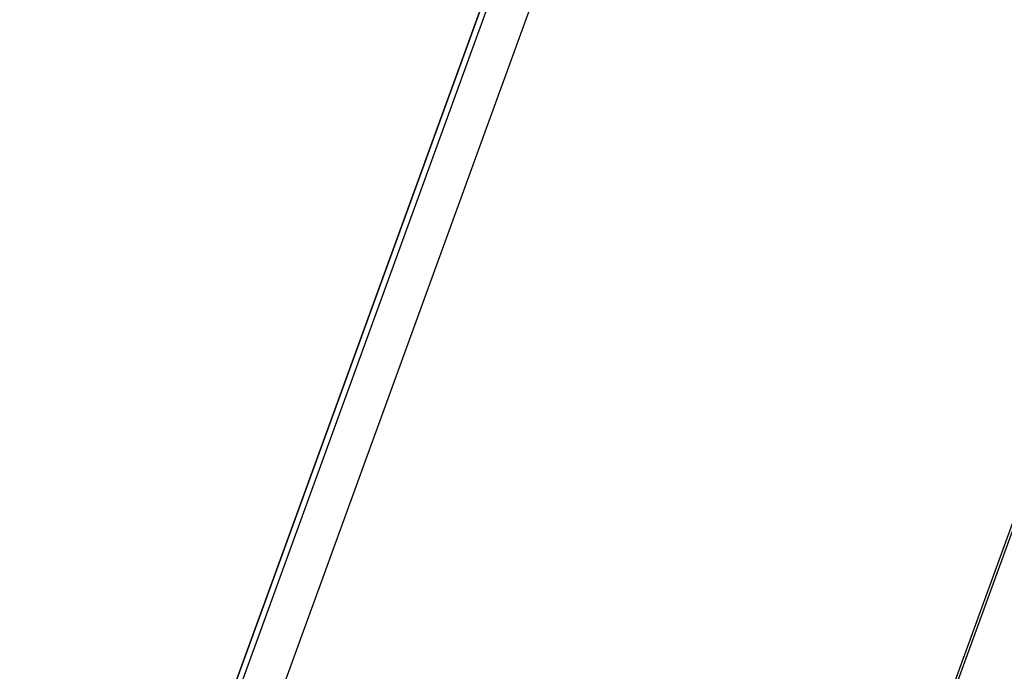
# Model space of a CAD drawing. Header units: inches. Extents: x 0.2 to 16.8, y 0.1 to 10.9.
# Tile 63 of 76: x 10.137 to 10.753, y 8.946 to 9.354. Entities that reach past the tile are written whole.
import ezdxf

# ---------------------------------------------------------------- set-up
doc = ezdxf.new("R2010")
doc.units = ezdxf.units.IN
doc.header["$MEASUREMENT"] = 0
doc.styles.add('SLDTEXTSTYLE0', font='TXT', dxfattribs={"width": 0.75})
doc.dimstyles.new('SLDDIMSTYLE22', dxfattribs={"dimtxt": 0.11811, "dimasz": 0.098425, "dimexe": 0, "dimexo": 0.0625, "dimgap": 0.029528, "dimtad": 0, "dimtih": 1, "dimtoh": 1, "dimdec": 0, "dimlfac": 355.6, "dimrnd": 1e-09, "dimzin": 12, "dimdsep": 46, "dimtxsty": 'SLDTEXTSTYLE0', "dimsah": 1, "dimcen": 0.09, "dimadec": 0, "dimazin": 3, "dimtfac": 1, "dimtdec": 0, "dimtofl": 0, "dimtmove": 0, "dimatfit": 3, "dimfxl": 0, "dimfrac": 2, "dimtolj": 1, "dimtzin": 12, "dimarcsym": 0})

# ---------------------------------------------------------------- blocks, each defined once
blk = doc.blocks.new('_D_22')
at = {"color": 7, "linetype": 'Continuous', "lineweight": 0}
for p, q in [((10.29637, 9.53517), (11.52851, 9.08671)), ((11.47302, 9.1069), (11.16537, 8.26165)), ((11.1007, 8.23766), (11.06471, 8.23766)), ((11.06471, 8.23766), (11.06471, 8.05016)), ((11.40614, 8.23766), (11.44213, 8.23766)), ((11.44213, 8.23766), (11.44213, 8.05016)), ((11.06471, 8.05016), (11.1007, 8.05016)), ((11.44213, 8.05016), (11.40614, 8.05016)), ((10.788, 7.22483), (11.07966, 8.02617)), ((9.61135, 7.6531), (10.84349, 7.20463))]:
    blk.add_line(p, q, dxfattribs=at)
at = {"color": 7, "linetype": 'Continuous', "lineweight": 18}
for points in [[(11.47302, 9.1069), (11.42085, 9.02115), (11.45785, 9.00768)], [(10.788, 7.22483), (10.84016, 7.31059), (10.80316, 7.32406)]]:
    blk.add_solid(points, dxfattribs=at)
at = {"color": 7, "linetype": 'Continuous', "lineweight": 18, "char_height": 0.11811, "attachment_point": 1, "style": 'SLDTEXTSTYLE0'}
for s, insert in [('712', (10.76691, 8.20241)), ('28.0', (11.1007, 8.20241))]:
    blk.add_mtext(s, dxfattribs=dict(at, insert=insert))

msp = doc.modelspace()

# ---------------------------------------------------------------- linework, layer by layer
at = {"color": 7, "linetype": 'Continuous', "lineweight": 25}
for p, q in [((10.49841, 9.56011), (9.7501, 7.50412)), ((9.7501, 7.50412), (10.49841, 9.56011)), ((9.75356, 7.50286), (10.50188, 9.55885)), ((10.52553, 9.55024), (9.77721, 7.49425)), ((10.14723, 7.35958), (10.89555, 9.41556)), ((10.14875, 7.35902), (10.89706, 9.41501))]:
    msp.add_line(p, q, dxfattribs=at)

# ---------------------------------------------------------------- dimensions: what is measured, and where the dimension line sits
at = {"color": 7, "linetype": 'Continuous', "lineweight": 18}
dim = msp.add_linear_dim(base=(10.788, 7.22483), p1=(10.24087, 9.55537), p2=(9.55586, 7.6733), angle=70, dimstyle='SLDDIMSTYLE22', dxfattribs=at)
dim.commit()
dim.dimension.update_dxf_attribs({"geometry": '_D_22', "text_midpoint": (11.12252, 8.14391), "dimtype": 160})

doc.saveas('drawing.dxf')
